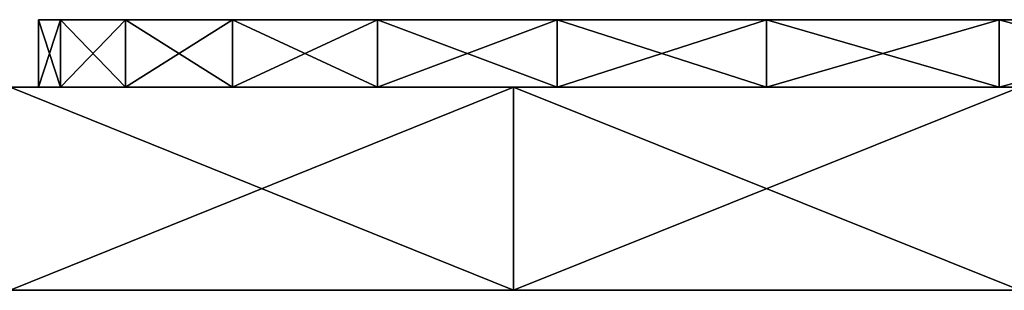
# Model space of a CAD drawing. Header units: millimetres. Extents: x 0 to 281, y 0 to 118.
# Tile 3 of 54: x 80 to 112, y 0 to 9. Entities that reach past the tile are written whole.
import ezdxf

# ---------------------------------------------------------------- set-up
doc = ezdxf.new("R2010")
doc.units = ezdxf.units.MM
doc.header["$LTSCALE"] = 25.4
doc.layers.get('0').update_dxf_attribs({"true_color": 0xff5454})

# ---------------------------------------------------------------- blocks, each defined once
blk = doc.blocks.new('WHEEL-LUX-I-8430.STL')
at = {"color": 250, "true_color": 0x262626}
mesh = blk.add_polyface(dxfattribs=at)
corners = [(-108.975, 139.984, -15.473), (-19.232, 139.984, -21.565), (-105.586, 139.984, -23.103), (-19.232, 139.984, 23.435), (-111.047, 139.984, -7.385), (-111.744, 139.984, 0.935), (-111.047, 139.984, 9.255), (-108.975, 139.984, 17.343), (-105.586, 139.984, 24.973), (-17.092, 139.984, 23.435), (-21.459, 139.984, 30.551), (-100.975, 139.984, 31.934), (-26.949, 139.984, 36.842), (-95.27, 139.984, 38.029), (-33.408, 139.984, 42.131), (-88.63, 139.984, 43.091), (-40.658, 139.984, 46.272), (-81.24, 139.984, 46.977), (-48.496, 139.984, 49.148), (-73.307, 139.984, 49.579), (-56.704, 139.984, 50.68), (-65.052, 139.984, 50.825), (-73.307, 139.984, -47.709), (-56.704, 139.984, -48.81), (-65.052, 139.984, -48.955), (-48.496, 139.984, -47.278), (-81.24, 139.984, -45.107), (-40.658, 139.984, -44.402), (-88.63, 139.984, -41.221), (-33.408, 139.984, -40.261), (-95.27, 139.984, -36.159), (-26.949, 139.984, -34.972), (-100.975, 139.984, -30.064), (-21.459, 139.984, -28.681), (-17.092, 139.984, -21.565)]
mesh.append_faces([[corners[k] for k in face] for face in [(20, 19, 21), (22, 23, 24)]], dxfattribs={"vtx0": -1, "color": 250})
mesh.append_faces([[corners[k] for k in face] for face in [(0, 1, 2), (1, 0, 3), (3, 8, 9), (9, 8, 10), (10, 11, 12), (12, 13, 14), (14, 15, 16), (16, 17, 18), (18, 19, 20), (23, 22, 25), (25, 26, 27), (27, 28, 29), (29, 30, 31), (31, 32, 33), (33, 2, 34), (34, 2, 1)]], dxfattribs={"vtx0": -1, "vtx1": -1, "color": 250})
mesh.append_faces([[corners[k] for k in face] for face in [(3, 0, 4), (3, 4, 5), (3, 5, 6), (3, 6, 7), (3, 7, 8), (10, 8, 11), (12, 11, 13), (14, 13, 15), (16, 15, 17), (18, 17, 19), (25, 22, 26), (27, 26, 28), (29, 28, 30), (31, 30, 32), (33, 32, 2)]], dxfattribs={"vtx0": -1, "vtx2": -1, "color": 250})
mesh = blk.add_polyface(dxfattribs=at)
corners = [(-111.744, 139.984, 0.935), (-111.047, 137.844, -7.385), (-111.744, 137.844, 0.935), (-111.047, 139.984, -7.385)]
mesh.append_faces([[corners[k] for k in face] for face in [(0, 1, 2), (1, 0, 3)]], dxfattribs={"vtx0": -1, "color": 250})
mesh = blk.add_polyface(dxfattribs=at)
corners = [(-111.047, 139.984, 9.255), (-111.744, 137.844, 0.935), (-111.047, 137.844, 9.255), (-111.744, 139.984, 0.935)]
mesh.append_faces([[corners[k] for k in face] for face in [(0, 1, 2), (1, 0, 3)]], dxfattribs={"vtx0": -1, "color": 250})
mesh = blk.add_polyface(dxfattribs=at)
corners = [(-111.047, 139.984, -7.385), (-108.975, 137.844, -15.473), (-111.047, 137.844, -7.385), (-108.975, 139.984, -15.473)]
mesh.append_faces([[corners[k] for k in face] for face in [(0, 1, 2), (1, 0, 3)]], dxfattribs={"vtx0": -1, "color": 250})
mesh = blk.add_polyface(dxfattribs=at)
corners = [(-108.975, 139.984, 17.343), (-111.047, 137.844, 9.255), (-108.975, 137.844, 17.343), (-111.047, 139.984, 9.255)]
mesh.append_faces([[corners[k] for k in face] for face in [(0, 1, 2), (1, 0, 3)]], dxfattribs={"vtx0": -1, "color": 250})
mesh = blk.add_polyface(dxfattribs=at)
corners = [(-108.975, 139.984, -15.473), (-105.586, 137.844, -23.103), (-108.975, 137.844, -15.473), (-105.586, 139.984, -23.103)]
mesh.append_faces([[corners[k] for k in face] for face in [(0, 1, 2), (1, 0, 3)]], dxfattribs={"vtx0": -1, "color": 250})
mesh = blk.add_polyface(dxfattribs=at)
corners = [(-105.586, 139.984, 24.973), (-108.975, 137.844, 17.343), (-105.586, 137.844, 24.973), (-108.975, 139.984, 17.343)]
mesh.append_faces([[corners[k] for k in face] for face in [(0, 1, 2), (1, 0, 3)]], dxfattribs={"vtx0": -1, "color": 250})
mesh = blk.add_polyface(dxfattribs=at)
corners = [(-105.586, 139.984, -23.103), (-100.975, 137.844, -30.064), (-105.586, 137.844, -23.103), (-100.975, 139.984, -30.064)]
mesh.append_faces([[corners[k] for k in face] for face in [(0, 1, 2), (1, 0, 3)]], dxfattribs={"vtx0": -1, "color": 250})
mesh = blk.add_polyface(dxfattribs=at)
corners = [(-100.975, 139.984, 31.934), (-105.586, 137.844, 24.973), (-100.975, 137.844, 31.934), (-105.586, 139.984, 24.973)]
mesh.append_faces([[corners[k] for k in face] for face in [(0, 1, 2), (1, 0, 3)]], dxfattribs={"vtx0": -1, "color": 250})
mesh = blk.add_polyface(dxfattribs=at)
corners = [(-100.975, 139.984, -30.064), (-95.27, 137.844, -36.159), (-100.975, 137.844, -30.064), (-95.27, 139.984, -36.159)]
mesh.append_faces([[corners[k] for k in face] for face in [(0, 1, 2), (1, 0, 3)]], dxfattribs={"vtx0": -1, "color": 250})
mesh = blk.add_polyface(dxfattribs=at)
corners = [(-95.27, 139.984, 38.029), (-100.975, 137.844, 31.934), (-95.27, 137.844, 38.029), (-100.975, 139.984, 31.934)]
mesh.append_faces([[corners[k] for k in face] for face in [(0, 1, 2), (1, 0, 3)]], dxfattribs={"vtx0": -1, "color": 250})
mesh = blk.add_polyface(dxfattribs=at)
corners = [(-88.63, 139.984, -41.221), (-95.27, 137.844, -36.159), (-95.27, 139.984, -36.159), (-88.63, 137.844, -41.221)]
mesh.append_faces([[corners[k] for k in face] for face in [(0, 1, 2), (1, 0, 3)]], dxfattribs={"vtx0": -1, "color": 250})
mesh = blk.add_polyface(dxfattribs=at)
corners = [(-88.63, 137.844, 43.091), (-95.27, 139.984, 38.029), (-95.27, 137.844, 38.029), (-88.63, 139.984, 43.091)]
mesh.append_faces([[corners[k] for k in face] for face in [(0, 1, 2), (1, 0, 3)]], dxfattribs={"vtx0": -1, "color": 250})
mesh = blk.add_polyface(dxfattribs=at)
corners = [(-81.24, 139.984, -45.107), (-88.63, 137.844, -41.221), (-88.63, 139.984, -41.221), (-81.24, 137.844, -45.107)]
mesh.append_faces([[corners[k] for k in face] for face in [(0, 1, 2), (1, 0, 3)]], dxfattribs={"vtx0": -1, "color": 250})
mesh = blk.add_polyface(dxfattribs=at)
corners = [(-81.24, 137.844, 46.977), (-88.63, 139.984, 43.091), (-88.63, 137.844, 43.091), (-81.24, 139.984, 46.977)]
mesh.append_faces([[corners[k] for k in face] for face in [(0, 1, 2), (1, 0, 3)]], dxfattribs={"vtx0": -1, "color": 250})
mesh = blk.add_polyface(dxfattribs=at)
corners = [(-73.307, 139.984, -47.709), (-81.24, 137.844, -45.107), (-81.24, 139.984, -45.107), (-73.307, 137.844, -47.709)]
mesh.append_faces([[corners[k] for k in face] for face in [(0, 1, 2), (1, 0, 3)]], dxfattribs={"vtx0": -1, "color": 250})
mesh = blk.add_polyface(dxfattribs=at)
corners = [(-73.307, 137.844, 49.579), (-81.24, 139.984, 46.977), (-81.24, 137.844, 46.977), (-73.307, 139.984, 49.579)]
mesh.append_faces([[corners[k] for k in face] for face in [(0, 1, 2), (1, 0, 3)]], dxfattribs={"vtx0": -1, "color": 250})
at = {"color": 250, "true_color": 0x121212}
mesh = blk.add_polyface(dxfattribs=at)
corners = [(-112.64, 137.844, -98.641), (-80.584, 137.844, -99.933), (-96.664, 137.844, -100.581), (-64.815, 137.844, -96.714), (-128.098, 137.844, -94.164), (-49.768, 137.844, -91.007), (-142.637, 137.844, -87.265), (-35.831, 137.844, -82.961), (-155.882, 137.844, -78.123), (-23.365, 137.844, -72.782), (-167.488, 137.844, -66.974), (-12.693, 137.844, -60.736), (-177.156, 137.844, -54.109), (-4.092, 137.844, -47.135), (-184.635, 137.844, -39.859), (2.216, 137.844, -32.329), (-189.731, 137.844, -24.594), (6.068, 137.844, -16.703), (-192.313, 137.844, -8.709), (7.363, 137.844, -0.662), (-192.637, 137.844, -0.662), (-192.313, 137.844, 7.384), (6.068, 137.844, 15.379), (-189.731, 137.844, 23.269), (2.216, 137.844, 31.005), (-184.635, 137.844, 38.534), (-4.092, 137.844, 45.81), (-177.156, 137.844, 52.784), (-12.693, 137.844, 59.412), (-167.488, 137.844, 65.65), (-23.365, 137.844, 71.458), (-155.882, 137.844, 76.798), (-35.831, 137.844, 81.636), (-142.637, 137.844, 85.94), (-49.768, 137.844, 89.683), (-128.098, 137.844, 92.839), (-64.815, 137.844, 95.39), (-112.64, 137.844, 97.317), (-80.584, 137.844, 98.609), (-96.664, 137.844, 99.257)]
mesh.append_faces([[corners[k] for k in face] for face in [(0, 1, 2), (38, 37, 39)]], dxfattribs={"vtx0": -1, "color": 250})
mesh.append_faces([[corners[k] for k in face] for face in [(1, 0, 3), (3, 4, 5), (5, 6, 7), (7, 8, 9), (9, 10, 11), (11, 12, 13), (13, 14, 15), (15, 16, 17), (17, 18, 19), (19, 21, 22), (22, 23, 24), (24, 25, 26), (26, 27, 28), (28, 29, 30), (30, 31, 32), (32, 33, 34), (34, 35, 36), (36, 37, 38)]], dxfattribs={"vtx0": -1, "vtx1": -1, "color": 250})
mesh.append_faces([[corners[k] for k in face] for face in [(3, 0, 4), (5, 4, 6), (7, 6, 8), (9, 8, 10), (11, 10, 12), (13, 12, 14), (15, 14, 16), (17, 16, 18), (19, 18, 20), (19, 20, 21), (22, 21, 23), (24, 23, 25), (26, 25, 27), (28, 27, 29), (30, 29, 31), (32, 31, 33), (34, 33, 35), (36, 35, 37)]], dxfattribs={"vtx0": -1, "vtx2": -1, "color": 250})
mesh = blk.add_polyface(dxfattribs=at)
corners = [(-96.664, 137.844, -100.581), (-112.64, 131.394, -98.641), (-112.64, 137.844, -98.641), (-96.664, 131.394, -100.581)]
mesh.append_faces([[corners[k] for k in face] for face in [(0, 1, 2), (1, 0, 3)]], dxfattribs={"vtx0": -1, "color": 250})
mesh = blk.add_polyface(dxfattribs=at)
corners = [(-96.664, 131.394, 99.257), (-112.64, 137.844, 97.317), (-112.64, 131.394, 97.317), (-96.664, 137.844, 99.257)]
mesh.append_faces([[corners[k] for k in face] for face in [(0, 1, 2), (1, 0, 3)]], dxfattribs={"vtx0": -1, "color": 250})
at = {"color": 250, "true_color": 0x262626}
mesh = blk.add_polyface(dxfattribs=at)
corners = [(-56.704, 137.844, -48.81), (-73.307, 137.844, -47.709), (-65.052, 137.844, -48.955), (-48.496, 137.844, -47.278), (-81.24, 137.844, -45.107), (-40.658, 137.844, -44.402), (-88.63, 137.844, -41.221), (-33.408, 137.844, -40.261), (-95.27, 137.844, -36.159), (-26.949, 137.844, -34.972), (-100.975, 137.844, -30.064), (-21.459, 137.844, -28.681), (-105.586, 137.844, -23.103), (-17.092, 137.844, -21.565), (-108.975, 137.844, -15.473), (-17.092, 137.844, 23.435), (-111.047, 137.844, -7.385), (-111.744, 137.844, 0.935), (-111.047, 137.844, 9.255), (-108.975, 137.844, 17.343), (-105.586, 137.844, 24.973), (-21.459, 137.844, 30.551), (-100.975, 137.844, 31.934), (-26.949, 137.844, 36.842), (-95.27, 137.844, 38.029), (-33.408, 137.844, 42.131), (-88.63, 137.844, 43.091), (-40.658, 137.844, 46.272), (-81.24, 137.844, 46.977), (-48.496, 137.844, 49.148), (-73.307, 137.844, 49.579), (-56.704, 137.844, 50.68), (-65.052, 137.844, 50.825)]
mesh.append_faces([[corners[k] for k in face] for face in [(0, 1, 2), (30, 31, 32)]], dxfattribs={"vtx0": -1, "color": 250})
mesh.append_faces([[corners[k] for k in face] for face in [(1, 3, 4), (4, 5, 6), (6, 7, 8), (8, 9, 10), (10, 11, 12), (12, 13, 14), (14, 15, 16), (16, 15, 17), (17, 15, 18), (18, 15, 19), (19, 15, 20), (20, 21, 22), (22, 23, 24), (24, 25, 26), (26, 27, 28), (28, 29, 30)]], dxfattribs={"vtx0": -1, "vtx1": -1, "color": 250})
mesh.append_faces([[corners[k] for k in face] for face in [(1, 0, 3), (4, 3, 5), (6, 5, 7), (8, 7, 9), (10, 9, 11), (12, 11, 13), (14, 13, 15), (20, 15, 21), (22, 21, 23), (24, 23, 25), (26, 25, 27), (28, 27, 29), (30, 29, 31)]], dxfattribs={"vtx0": -1, "vtx2": -1, "color": 250})
at = {"color": 250, "true_color": 0x121212}
mesh = blk.add_polyface(dxfattribs=at)
corners = [(-80.584, 137.844, -99.933), (-96.664, 131.394, -100.581), (-96.664, 137.844, -100.581), (-80.584, 131.394, -99.933)]
mesh.append_faces([[corners[k] for k in face] for face in [(0, 1, 2), (1, 0, 3)]], dxfattribs={"vtx0": -1, "color": 250})
mesh = blk.add_polyface(dxfattribs=at)
corners = [(-80.584, 131.394, 98.609), (-96.664, 137.844, 99.257), (-96.664, 131.394, 99.257), (-80.584, 137.844, 98.609)]
mesh.append_faces([[corners[k] for k in face] for face in [(0, 1, 2), (1, 0, 3)]], dxfattribs={"vtx0": -1, "color": 250})
mesh = blk.add_polyface(dxfattribs=at)
corners = [(-80.584, 131.394, -99.933), (-112.64, 131.394, -98.641), (-96.664, 131.394, -100.581), (-64.815, 131.394, -96.714), (-128.098, 131.394, -94.164), (-49.768, 131.394, -91.007), (-142.637, 131.394, -87.265), (-35.831, 131.394, -82.961), (-155.882, 131.394, -78.123), (-23.365, 131.394, -72.782), (-167.488, 131.394, -66.974), (-12.693, 131.394, -60.736), (-177.156, 131.394, -54.109), (-4.092, 131.394, -47.135), (-184.635, 131.394, -39.859), (2.216, 131.394, -32.329), (-189.731, 131.394, -24.594), (6.068, 131.394, -16.703), (-192.313, 131.394, -8.709), (7.363, 131.394, -0.662), (-192.637, 131.394, -0.662), (6.068, 131.394, 15.379), (-192.313, 131.394, 7.384), (-189.731, 131.394, 23.269), (2.216, 131.394, 31.005), (-184.635, 131.394, 38.534), (-4.092, 131.394, 45.81), (-177.156, 131.394, 52.784), (-12.693, 131.394, 59.412), (-167.488, 131.394, 65.65), (-23.365, 131.394, 71.458), (-155.882, 131.394, 76.798), (-35.831, 131.394, 81.636), (-142.637, 131.394, 85.94), (-49.768, 131.394, 89.683), (-128.098, 131.394, 92.839), (-64.815, 131.394, 95.39), (-112.64, 131.394, 97.317), (-80.584, 131.394, 98.609), (-96.664, 131.394, 99.257)]
mesh.append_faces([[corners[k] for k in face] for face in [(0, 1, 2), (37, 38, 39)]], dxfattribs={"vtx0": -1, "color": 250})
mesh.append_faces([[corners[k] for k in face] for face in [(1, 3, 4), (4, 5, 6), (6, 7, 8), (8, 9, 10), (10, 11, 12), (12, 13, 14), (14, 15, 16), (16, 17, 18), (18, 19, 20), (20, 21, 22), (22, 21, 23), (23, 24, 25), (25, 26, 27), (27, 28, 29), (29, 30, 31), (31, 32, 33), (33, 34, 35), (35, 36, 37)]], dxfattribs={"vtx0": -1, "vtx1": -1, "color": 250})
mesh.append_faces([[corners[k] for k in face] for face in [(1, 0, 3), (4, 3, 5), (6, 5, 7), (8, 7, 9), (10, 9, 11), (12, 11, 13), (14, 13, 15), (16, 15, 17), (18, 17, 19), (20, 19, 21), (23, 21, 24), (25, 24, 26), (27, 26, 28), (29, 28, 30), (31, 30, 32), (33, 32, 34), (35, 34, 36), (37, 36, 38)]], dxfattribs={"vtx0": -1, "vtx2": -1, "color": 250})

msp = doc.modelspace()

# ---------------------------------------------------------------- block references
at = {"color": 0}
msp.add_blockref('WHEEL-LUX-I-8430.STL', (192.637, -131.394, 1016.945), dxfattribs=at)

doc.saveas('drawing.dxf')
